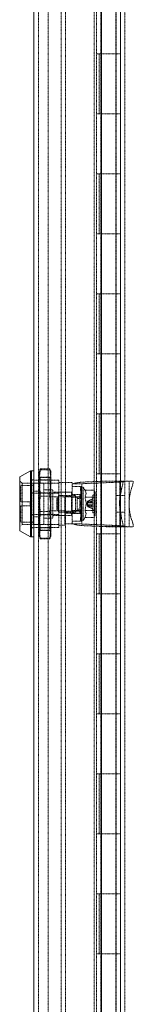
# Model space of a CAD drawing. Header units: inches. Extents: x 1390 to 5322, y 201 to 2979.
# Tile 64 of 85: x 4670 to 4717, y 1500 to 1917. Entities that reach past the tile are written whole.
import ezdxf

# ---------------------------------------------------------------- set-up
doc = ezdxf.new("R2010")
doc.units = ezdxf.units.IN
doc.header["$MEASUREMENT"] = 0
doc.linetypes.add('HIDDEN', pattern=[0.2, 0.1, -0.1])

msp = doc.modelspace()

# ---------------------------------------------------------------- linework, layer by layer
at = {"color": 7, "linetype": 'Continuous', "lineweight": 15}
for p, q in [((4712.03, 782.29), (4712.03, 2781.25)), ((4704.11, 896.64), (4704.11, 2756.06)), ((4675.53, 898.17), (4675.53, 2754.54)), ((4674.03, 1726.05), (4669.53, 1723.46)), ((4674.53, 1726.05), (4674.03, 1726.05)), ((4674.03, 1698.05), (4674.03, 1726.05)), ((4675.53, 1726.05), (4674.53, 1726.05)), ((4674.53, 1698.05), (4674.53, 1726.05)), ((4669.53, 1700.65), (4669.53, 1723.46)), ((4669.53, 1700.65), (4674.03, 1698.05)), ((4674.03, 1698.05), (4674.53, 1698.05)), ((4674.53, 1698.05), (4675.53, 1698.05))]:
    msp.add_line(p, q, dxfattribs=at)
at = {"color": 7, "linetype": 'HIDDEN', "lineweight": 0}
for p, q in [((4713.93, 782.29), (4713.93, 2781.25)), ((4677.43, 898.17), (4677.43, 2754.54)), ((4686.95, 2734.4), (4686.95, 918.3)), ((4688.85, 2734.4), (4688.85, 918.3)), ((4700.93, 934.18), (4700.93, 2718.53)), ((4681.55, 937.35), (4681.55, 2715.35)), ((4710.25, 937.35), (4710.25, 2715.35)), ((4701.87, 1927.95), (4701.87, 1902.55)), ((4703.78, 1927.95), (4703.78, 1902.55)), ((4710.13, 1902.55), (4710.13, 1927.95)), ((4701.87, 1902.55), (4706.95, 1902.55)), ((4701.87, 1902.55), (4701.87, 1877.15)), ((4703.09, 1877.15), (4703.09, 1902.55)), ((4703.78, 1902.55), (4703.78, 1877.15)), ((4706.95, 1902.55), (4710.25, 1902.55)), ((4710.13, 1877.15), (4710.13, 1902.55)), ((4710.25, 1902.55), (4712.03, 1902.55)), ((4706.95, 1877.15), (4701.87, 1877.15)), ((4701.87, 1877.15), (4701.87, 1851.75)), ((4703.78, 1877.15), (4703.78, 1851.75)), ((4710.25, 1877.15), (4706.95, 1877.15)), ((4710.13, 1851.75), (4710.13, 1877.15)), ((4710.25, 1877.15), (4712.03, 1877.15)), ((4701.87, 1851.75), (4706.95, 1851.75)), ((4701.87, 1851.75), (4701.87, 1826.35)), ((4703.09, 1826.35), (4703.09, 1851.75)), ((4703.78, 1851.75), (4703.78, 1826.35)), ((4706.95, 1851.75), (4710.25, 1851.75)), ((4710.13, 1826.35), (4710.13, 1851.75)), ((4710.25, 1851.75), (4712.03, 1851.75)), ((4706.95, 1826.35), (4701.87, 1826.35)), ((4701.87, 1826.35), (4701.87, 1800.95)), ((4703.78, 1826.35), (4703.78, 1800.95)), ((4710.25, 1826.35), (4706.95, 1826.35)), ((4710.13, 1800.95), (4710.13, 1826.35)), ((4710.25, 1826.35), (4712.03, 1826.35)), ((4701.87, 1800.95), (4706.95, 1800.95)), ((4701.87, 1800.95), (4701.87, 1775.55)), ((4703.09, 1775.55), (4703.09, 1800.95)), ((4703.78, 1800.95), (4703.78, 1775.55)), ((4706.95, 1800.95), (4710.25, 1800.95)), ((4710.13, 1775.55), (4710.13, 1800.95)), ((4710.25, 1800.95), (4712.03, 1800.95)), ((4706.95, 1775.55), (4701.87, 1775.55)), ((4701.87, 1775.55), (4701.87, 1750.15)), ((4703.78, 1775.55), (4703.78, 1750.15)), ((4710.25, 1775.55), (4706.95, 1775.55)), ((4710.13, 1750.15), (4710.13, 1775.55)), ((4710.25, 1775.55), (4712.03, 1775.55)), ((4701.87, 1750.15), (4706.95, 1750.15)), ((4701.87, 1750.15), (4701.87, 1724.75)), ((4703.09, 1724.75), (4703.09, 1750.15)), ((4703.78, 1750.15), (4703.78, 1724.75)), ((4706.95, 1750.15), (4710.25, 1750.15)), ((4710.13, 1724.75), (4710.13, 1750.15)), ((4710.25, 1750.15), (4712.03, 1750.15)), ((4677.71, 1725.09), (4678.16, 1726.89)), ((4678.16, 1726.51), (4677.71, 1721.6)), ((4677.84, 1726.06), (4677.71, 1725.55)), ((4678.16, 1726.51), (4678.16, 1726.89)), ((4678.16, 1726.89), (4682.25, 1726.89)), ((4682.25, 1726.51), (4678.16, 1726.51)), ((4682.25, 1726.89), (4682.25, 1726.51)), ((4682.25, 1726.89), (4682.71, 1725.09)), ((4682.71, 1725.55), (4682.57, 1726.06)), ((4670.53, 1720.8), (4669.53, 1721.8)), ((4675.53, 1722.15), (4674.53, 1722.15)), ((4686.03, 1722.05), (4674.53, 1722.05)), ((4677.43, 1722.11), (4675.53, 1722.11)), ((4677.71, 1721.6), (4677.71, 1725.55)), ((4682.71, 1723.15), (4677.71, 1723.15)), ((4677.71, 1715.55), (4678.16, 1722.26)), ((4677.71, 1708.56), (4677.71, 1721.6)), ((4677.71, 1721.6), (4678.16, 1716.68)), ((4678.16, 1723.29), (4678.16, 1722.26)), ((4682.25, 1723.29), (4678.16, 1723.29)), ((4678.16, 1722.26), (4682.25, 1722.26)), ((4682.25, 1722.26), (4682.25, 1723.29)), ((4682.25, 1722.26), (4682.71, 1715.55)), ((4682.25, 1716.68), (4682.71, 1721.6)), ((4682.71, 1725.55), (4682.71, 1721.6)), ((4682.71, 1721.6), (4682.71, 1708.56)), ((4686.03, 1716.64), (4686.03, 1722.05)), ((4705.89, 1721.68), (4696.92, 1721.29)), ((4706.95, 1724.75), (4701.87, 1724.75)), ((4701.87, 1724.75), (4701.87, 1699.35)), ((4703.78, 1724.75), (4703.78, 1699.35)), ((4709.51, 1721.68), (4705.89, 1721.68)), ((4710.25, 1724.75), (4706.95, 1724.75)), ((4711.73, 1721.68), (4709.51, 1721.68)), ((4710.13, 1699.35), (4710.13, 1724.75)), ((4710.25, 1724.75), (4712.03, 1724.75)), ((4711.73, 1721.68), (4711.73, 1702.38)), ((4713.17, 1721.68), (4711.73, 1721.68)), ((4717.45, 1721.68), (4713.17, 1721.68)), ((4715.73, 1702.38), (4715.73, 1721.68)), ((4669.97, 1719.85), (4669.97, 1712.95)), ((4675.17, 1719.85), (4669.97, 1719.85)), ((4670.53, 1703.3), (4670.53, 1720.8)), ((4686.03, 1720.8), (4670.53, 1720.8)), ((4675.17, 1720.8), (4675.17, 1703.3)), ((4679.67, 1720.8), (4675.17, 1720.8)), ((4677.43, 1717.48), (4675.53, 1717.48)), ((4679.67, 1720.8), (4679.67, 1703.3)), ((4683.57, 1718.05), (4679.67, 1718.05)), ((4683.57, 1718.05), (4683.57, 1712.05)), ((4691.73, 1721.05), (4686.03, 1721.05)), ((4691.73, 1721.05), (4691.73, 1720.19)), ((4691.73, 1720.53), (4695.73, 1720.53)), ((4691.73, 1703.87), (4691.73, 1720.19)), ((4691.73, 1719.33), (4695.73, 1719.33)), ((4695.18, 1719.15), (4695.77, 1719.15)), ((4695.18, 1719.15), (4695.44, 1716.05)), ((4695.18, 1718.2), (4695.77, 1718.2)), ((4695.18, 1718.2), (4695.44, 1715.52)), ((4695.73, 1720.53), (4695.73, 1703.54)), ((4695.77, 1716.05), (4695.77, 1719.15)), ((4696.27, 1719.15), (4695.77, 1719.15)), ((4695.77, 1715.52), (4695.77, 1718.2)), ((4695.95, 1720.58), (4710.54, 1721.21)), ((4696.27, 1718.2), (4696.27, 1719.15)), ((4697.09, 1717.83), (4696.27, 1719.15)), ((4696.27, 1704.95), (4696.27, 1718.2)), ((4697.09, 1717.83), (4700.9, 1717.83)), ((4701.37, 1717.01), (4700.9, 1717.83)), ((4712.57, 1718.68), (4712.03, 1715.66)), ((4674.53, 1716.66), (4675.53, 1716.66)), ((4674.53, 1716.64), (4686.03, 1716.64)), ((4678.16, 1708.83), (4677.71, 1715.55)), ((4678.16, 1715.27), (4677.71, 1708.56)), ((4678.16, 1715.27), (4678.16, 1716.68)), ((4678.16, 1716.68), (4682.25, 1716.68)), ((4682.25, 1715.27), (4678.16, 1715.27)), ((4682.25, 1716.68), (4682.25, 1715.27)), ((4688.57, 1715.05), (4682.47, 1715.05)), ((4691.37, 1716.95), (4683.57, 1716.95)), ((4685.68, 1715.05), (4685.18, 1714.55)), ((4685.18, 1714.55), (4685.18, 1709.55)), ((4685.68, 1715.05), (4685.68, 1709.05)), ((4688.57, 1715.05), (4685.68, 1715.05)), ((4685.91, 1715.62), (4693.04, 1715.62)), ((4685.91, 1708.48), (4685.91, 1715.62)), ((4691.73, 1717.05), (4686.03, 1717.05)), ((4686.03, 1707.47), (4686.03, 1716.64)), ((4688.53, 1715.15), (4691.73, 1715.15)), ((4688.53, 1703.05), (4688.53, 1715.15)), ((4688.73, 1714.98), (4688.73, 1708.98)), ((4691.73, 1714.98), (4688.73, 1714.98)), ((4691.37, 1716.03), (4691.37, 1716.95)), ((4691.37, 1716.03), (4691.73, 1716.03)), ((4694.97, 1714.92), (4691.37, 1714.92)), ((4691.37, 1712.05), (4691.37, 1714.92)), ((4695.73, 1716.03), (4691.73, 1716.03)), ((4695.73, 1714.98), (4691.73, 1714.98)), ((4693.77, 1715.05), (4691.89, 1715.05)), ((4694.97, 1715.05), (4691.89, 1715.05)), ((4693.04, 1715.62), (4693.04, 1708.48)), ((4693.77, 1709.05), (4693.77, 1715.05)), ((4695.27, 1714.35), (4693.77, 1714.35)), ((4694.97, 1714.92), (4694.97, 1716.03)), ((4694.97, 1714.92), (4694.97, 1709.19)), ((4695.18, 1715.6), (4695.77, 1715.6)), ((4695.18, 1715.6), (4695.44, 1714.05)), ((4695.77, 1716.05), (4695.44, 1716.05)), ((4695.77, 1715.52), (4695.44, 1715.52)), ((4695.77, 1714.05), (4695.44, 1714.05)), ((4695.77, 1715.52), (4695.77, 1716.05)), ((4695.77, 1714.05), (4695.77, 1715.6)), ((4695.77, 1714.05), (4695.77, 1715.52)), ((4695.77, 1712.05), (4695.77, 1714.05)), ((4697.09, 1714.94), (4700.9, 1714.94)), ((4700.37, 1713.38), (4698.02, 1712.75)), ((4700.37, 1713.38), (4698.02, 1712.75)), ((4700.37, 1714.2), (4698.18, 1713.13)), ((4700.37, 1714.16), (4698.18, 1713.07)), ((4700.37, 1712.05), (4700.37, 1715.8)), ((4701.37, 1715.8), (4700.37, 1715.8)), ((4701.37, 1717.01), (4701.37, 1709.58)), ((4712.03, 1715.62), (4710.25, 1715.62)), ((4713.93, 1715.62), (4712.03, 1715.62)), ((4673.97, 1712.95), (4669.97, 1712.95)), ((4669.97, 1711.15), (4669.97, 1704.25)), ((4669.97, 1711.15), (4673.97, 1711.15)), ((4673.97, 1712.95), (4673.97, 1711.15)), ((4682.47, 1712.05), (4682.47, 1709.05)), ((4683.57, 1712.05), (4683.57, 1706.05)), ((4685.18, 1709.55), (4685.68, 1709.05)), ((4691.37, 1709.19), (4691.37, 1712.05)), ((4691.37, 1709.19), (4694.97, 1709.19)), ((4693.77, 1709.75), (4695.27, 1709.75)), ((4694.97, 1708.08), (4694.97, 1709.19)), ((4695.18, 1712.05), (4695.77, 1712.05)), ((4695.18, 1708.5), (4695.44, 1710.05)), ((4695.77, 1710.05), (4695.44, 1710.05)), ((4695.77, 1710.05), (4695.77, 1712.05)), ((4695.77, 1712.05), (4695.77, 1712.05)), ((4695.77, 1710.05), (4695.77, 1708.5)), ((4695.77, 1708.59), (4695.77, 1710.05)), ((4697.09, 1709.17), (4700.9, 1709.17)), ((4698.19, 1713.15), (4697.61, 1712.05)), ((4697.61, 1712.05), (4698.19, 1710.96)), ((4700.37, 1712.76), (4697.95, 1712.51)), ((4698.02, 1712.75), (4697.95, 1712.51)), ((4697.95, 1712.51), (4698.02, 1712.75)), ((4698.02, 1712.4), (4697.95, 1712.51)), ((4697.95, 1711.6), (4698.02, 1711.7)), ((4698.02, 1711.35), (4697.95, 1711.6)), ((4697.95, 1711.6), (4698.02, 1711.35)), ((4700.37, 1711.34), (4697.95, 1711.6)), ((4698.18, 1713.07), (4698.02, 1712.75)), ((4698.02, 1712.75), (4698.18, 1713.07)), ((4698.02, 1712.4), (4699.25, 1712.44)), ((4698.02, 1712.4), (4699.25, 1712.44)), ((4698.02, 1712.4), (4698.18, 1712.4)), ((4699.25, 1711.67), (4698.02, 1711.7)), ((4698.18, 1711.7), (4698.02, 1711.7)), ((4699.25, 1711.67), (4698.02, 1711.7)), ((4698.19, 1711.02), (4698.02, 1711.35)), ((4698.02, 1711.35), (4698.18, 1711.03)), ((4700.37, 1710.72), (4698.02, 1711.35)), ((4700.37, 1710.72), (4698.02, 1711.35)), ((4698.16, 1710.98), (4700.37, 1709.91)), ((4698.18, 1713.07), (4698.18, 1713.13)), ((4699.25, 1712.43), (4698.18, 1712.4)), ((4698.18, 1712.4), (4698.18, 1711.7)), ((4698.18, 1711.7), (4699.25, 1711.68)), ((4698.18, 1711.03), (4698.19, 1711.02)), ((4700.37, 1709.94), (4698.18, 1711.03)), ((4699.25, 1712.43), (4698.19, 1712.4)), ((4700.37, 1709.94), (4698.19, 1711.02)), ((4699.25, 1712.44), (4700.37, 1712.47)), ((4700.37, 1712.46), (4699.25, 1712.43)), ((4699.25, 1711.68), (4700.37, 1711.65)), ((4700.37, 1711.63), (4699.25, 1711.67)), ((4700.37, 1711.65), (4700.37, 1712.46)), ((4700.37, 1708.3), (4700.37, 1712.05)), ((4701.37, 1709.58), (4701.37, 1707.1)), ((4686.03, 1707.47), (4674.53, 1707.47)), ((4675.53, 1707.45), (4674.53, 1707.45)), ((4677.43, 1706.62), (4675.53, 1706.62)), ((4677.71, 1708.56), (4678.16, 1701.84)), ((4677.71, 1699.01), (4677.71, 1708.56)), ((4677.71, 1702.51), (4678.16, 1707.42)), ((4682.25, 1708.83), (4678.16, 1708.83)), ((4678.16, 1708.83), (4678.16, 1707.42)), ((4678.16, 1707.42), (4682.25, 1707.42)), ((4679.67, 1706.05), (4683.57, 1706.05)), ((4682.25, 1707.42), (4682.25, 1708.83)), ((4682.25, 1701.84), (4682.71, 1708.56)), ((4682.25, 1707.42), (4682.71, 1702.51)), ((4682.47, 1709.05), (4688.57, 1709.05)), ((4682.71, 1708.56), (4682.71, 1699.01)), ((4683.57, 1707.15), (4691.37, 1707.15)), ((4685.68, 1709.05), (4688.57, 1709.05)), ((4693.04, 1708.48), (4685.91, 1708.48)), ((4686.03, 1702.05), (4686.03, 1707.47)), ((4688.53, 1707.05), (4686.03, 1707.05)), ((4688.53, 1708.13), (4691.73, 1708.13)), ((4691.73, 1708.98), (4688.73, 1708.98)), ((4694.97, 1708.08), (4691.37, 1708.08)), ((4691.37, 1707.15), (4691.37, 1708.08)), ((4691.73, 1708.98), (4695.73, 1708.98)), ((4695.73, 1707.93), (4691.73, 1707.93)), ((4691.89, 1709.05), (4693.77, 1709.05)), ((4691.89, 1709.05), (4694.97, 1709.05)), ((4695.18, 1705.9), (4695.44, 1708.59)), ((4695.18, 1708.5), (4695.77, 1708.5)), ((4695.18, 1704.95), (4695.44, 1708.05)), ((4695.18, 1705.9), (4695.77, 1705.9)), ((4695.18, 1704.95), (4695.77, 1704.95)), ((4695.77, 1708.59), (4695.44, 1708.59)), ((4695.77, 1708.05), (4695.44, 1708.05)), ((4695.77, 1708.59), (4695.77, 1705.9)), ((4695.77, 1708.05), (4695.77, 1708.59)), ((4695.77, 1708.05), (4695.77, 1704.95)), ((4695.77, 1704.95), (4696.27, 1704.95)), ((4696.27, 1704.95), (4697.09, 1706.28)), ((4697.09, 1706.28), (4700.9, 1706.28)), ((4700.37, 1708.3), (4701.37, 1708.3)), ((4700.9, 1706.28), (4701.37, 1707.1)), ((4712.03, 1708.48), (4710.25, 1708.48)), ((4712.03, 1708.98), (4712.57, 1705.38)), ((4713.93, 1708.48), (4712.03, 1708.48)), ((4669.53, 1702.3), (4670.53, 1703.3)), ((4669.97, 1704.25), (4675.17, 1704.25)), ((4670.53, 1703.3), (4686.03, 1703.3)), ((4674.53, 1702.05), (4686.03, 1702.05)), ((4675.53, 1701.95), (4674.53, 1701.95)), ((4675.17, 1703.3), (4679.67, 1703.3)), ((4677.43, 1701.99), (4675.53, 1701.99)), ((4678.16, 1697.59), (4677.71, 1702.51)), ((4677.71, 1700.95), (4682.71, 1700.95)), ((4678.16, 1700.81), (4677.71, 1699.01)), ((4678.16, 1701.84), (4682.25, 1701.84)), ((4678.16, 1700.81), (4678.16, 1701.84)), ((4682.25, 1700.81), (4678.16, 1700.81)), ((4682.25, 1701.84), (4682.25, 1700.81)), ((4688.53, 1703.05), (4686.03, 1703.05)), ((4691.73, 1703.6), (4688.53, 1703.6)), ((4691.73, 1704.73), (4695.73, 1704.73)), ((4691.73, 1703.53), (4691.73, 1703.87)), ((4691.73, 1703.53), (4695.73, 1703.53)), ((4695.73, 1703.53), (4695.73, 1703.54)), ((4695.95, 1703.5), (4710.54, 1702.87)), ((4696.92, 1702.79), (4705.91, 1702.41)), ((4705.91, 1702.41), (4705.91, 1702.38)), ((4714.57, 1702.41), (4705.91, 1702.41)), ((4709.51, 1702.38), (4705.91, 1702.38)), ((4711.73, 1702.38), (4709.51, 1702.38)), ((4713.17, 1702.38), (4711.73, 1702.38)), ((4717.45, 1702.38), (4713.17, 1702.38)), ((4714.57, 1702.38), (4714.57, 1702.41)), ((4677.71, 1699.01), (4678.16, 1697.21)), ((4677.71, 1698.55), (4677.71, 1699.01)), ((4677.71, 1698.55), (4677.84, 1698.05)), ((4678.16, 1697.59), (4678.16, 1697.21)), ((4682.25, 1697.59), (4678.16, 1697.59)), ((4678.16, 1697.21), (4682.25, 1697.21)), ((4682.25, 1697.21), (4682.71, 1699.01)), ((4682.25, 1697.21), (4682.25, 1697.59)), ((4682.57, 1698.05), (4682.71, 1698.55)), ((4682.71, 1699.01), (4682.71, 1698.55)), ((4701.87, 1699.35), (4706.95, 1699.35)), ((4701.87, 1699.35), (4701.87, 1673.95)), ((4703.09, 1673.95), (4703.09, 1699.35)), ((4703.78, 1699.35), (4703.78, 1673.95)), ((4706.95, 1699.35), (4710.25, 1699.35)), ((4710.13, 1673.95), (4710.13, 1699.35)), ((4710.25, 1699.35), (4712.03, 1699.35)), ((4706.95, 1673.95), (4701.87, 1673.95)), ((4701.87, 1673.95), (4701.87, 1648.55)), ((4703.78, 1673.95), (4703.78, 1648.55)), ((4710.25, 1673.95), (4706.95, 1673.95)), ((4710.13, 1648.55), (4710.13, 1673.95)), ((4710.25, 1673.95), (4712.03, 1673.95)), ((4701.87, 1648.55), (4706.95, 1648.55)), ((4701.87, 1648.55), (4701.87, 1623.15)), ((4703.09, 1623.15), (4703.09, 1648.55)), ((4703.78, 1648.55), (4703.78, 1623.15)), ((4706.95, 1648.55), (4710.25, 1648.55)), ((4710.13, 1623.15), (4710.13, 1648.55)), ((4710.25, 1648.55), (4712.03, 1648.55)), ((4706.95, 1623.15), (4701.87, 1623.15)), ((4701.87, 1623.15), (4701.87, 1597.75)), ((4703.78, 1623.15), (4703.78, 1597.75)), ((4710.25, 1623.15), (4706.95, 1623.15)), ((4710.13, 1597.75), (4710.13, 1623.15)), ((4710.25, 1623.15), (4712.03, 1623.15)), ((4701.87, 1597.75), (4706.95, 1597.75)), ((4701.87, 1597.75), (4701.87, 1572.35)), ((4703.09, 1572.35), (4703.09, 1597.75)), ((4703.78, 1597.75), (4703.78, 1572.35)), ((4706.95, 1597.75), (4710.25, 1597.75)), ((4710.13, 1572.35), (4710.13, 1597.75)), ((4710.25, 1597.75), (4712.03, 1597.75)), ((4706.95, 1572.35), (4701.87, 1572.35)), ((4701.87, 1572.35), (4701.87, 1546.95)), ((4703.78, 1572.35), (4703.78, 1546.95)), ((4710.25, 1572.35), (4706.95, 1572.35)), ((4710.13, 1546.95), (4710.13, 1572.35)), ((4710.25, 1572.35), (4712.03, 1572.35)), ((4701.87, 1546.95), (4706.95, 1546.95)), ((4701.87, 1546.95), (4701.87, 1521.55)), ((4703.09, 1521.55), (4703.09, 1546.95)), ((4703.78, 1546.95), (4703.78, 1521.55)), ((4706.95, 1546.95), (4710.25, 1546.95)), ((4710.13, 1521.55), (4710.13, 1546.95)), ((4710.25, 1546.95), (4712.03, 1546.95)), ((4706.95, 1521.55), (4701.87, 1521.55)), ((4701.87, 1521.55), (4701.87, 1496.15)), ((4703.78, 1521.55), (4703.78, 1496.15)), ((4710.25, 1521.55), (4706.95, 1521.55)), ((4710.13, 1496.15), (4710.13, 1521.55)), ((4710.25, 1521.55), (4712.03, 1521.55))]:
    msp.add_line(p, q, dxfattribs=at)
at = {"color": 7, "linetype": 'HIDDEN', "lineweight": 0, "flags": 128}
for points in [[(4682.71, 1721.6), (4682.7, 1722.26), (4682.25, 1726.51)], [(4697.09, 1714.94), (4697.57, 1716.5), (4697.09, 1717.83)], [(4700.9, 1714.94), (4701.34, 1716.49), (4700.9, 1717.83)], [(4682.71, 1715.55), (4682.7, 1714.64), (4682.25, 1708.83)], [(4682.71, 1708.56), (4682.7, 1709.46), (4682.25, 1715.27)], [(4697.09, 1709.17), (4697.57, 1712.29), (4697.09, 1714.94)], [(4700.9, 1709.17), (4701.34, 1712.26), (4700.9, 1714.94)], [(4697.09, 1706.28), (4697.57, 1707.84), (4697.09, 1709.17)], [(4700.9, 1706.28), (4701.34, 1707.83), (4700.9, 1709.17)], [(4682.71, 1702.51), (4682.7, 1701.84), (4682.25, 1697.59)], [(4682.71, 1699.01), (4682.7, 1699.26), (4682.25, 1700.81)], [(4691.73, 1703.87), (4692.14, 1703.5), (4693.17, 1703.19), (4694.77, 1702.95), (4696.92, 1702.79)]]:
    msp.add_lwpolyline(points, dxfattribs=at)
at = {"color": 7, "linetype": 'HIDDEN', "lineweight": 0}
for centre, radius, start, end in [((4703.06, 1722.15), 10.12, 339.9538, 357.3384), ((4708.95, 1722.15), 8.51, 335.9436, 356.8337), ((4738.43, 1712.03), 22.7, 162.963, 197.0355), ((4695.27, 1714.85), 0.5, 270, 360), ((4695.27, 1709.25), 0.5, 0, 90), ((4705.75, 1702.45), 7.42, 359.4727, 23.2599), ((4711.03, 1702.41), 6.42, 359.7055, 27.5251)]:
    msp.add_arc(centre, radius, start, end, dxfattribs=at)
at = {"color": 7, "linetype": 'Continuous', "lineweight": 15}
msp.add_arc((4728.16, 1712.32), 16.48, 168.297, 191.703, dxfattribs=at)
at = {"color": 7, "linetype": 'HIDDEN', "lineweight": 0}
for centre, major_axis, ratio, start_param, end_param in [((4708.73, 1722.3), (7, 0), 0.162069, 4.974188, 5.698035), ((4698.73, 1720.19), (7, 0), 0.162069, 1.832596, 3.141593), ((4695.77, 1712.05), (0, 7.1), 0.166794, 0.00006, 0.523644), ((4695.77, 1712.05), (-0.6, 7.1), 0.143564, 5.747409, 6.270992), ((4695.77, 1712.05), (0.61, 7.1), 0.143294, 0.53585, 1.059433), ((4695.77, 1712.05), (-1.03, 7.1), 0.081905, 5.224102, 5.747685), ((4696.03, 1720.53), (0.3, 0), 0.162069, 1.832596, 3.141593), ((4695.77, 1712.05), (-1.18, 7.1), 0.000254, 4.712362, 5.235945), ((4695.77, 1712.05), (1.03, 7.1), 0.081457, 1.05907, 1.582653), ((4695.77, 1712.05), (0, 4), 0.166794, 0.000041, 0.523644), ((4695.77, 1712.05), (-0.34, 4), 0.143564, 5.74739, 6.270992), ((4695.77, 1712.05), (0.34, 4), 0.143294, 0.53583, 1.059433), ((4695.77, 1712.05), (-0.58, 4), 0.081905, 5.224082, 5.747685), ((4695.77, 1712.05), (0.58, 4), 0.081457, 1.05905, 1.582653), ((4695.77, 1712.05), (-0.67, 4), 0.000254, 4.712343, 5.235945), ((4695.77, 1712.05), (1.18, 7.1), 0.000254, 4.188832, 4.712416), ((4695.77, 1712.05), (-1.03, 7.1), 0.081457, 1.55894, 2.082523), ((4695.77, 1712.05), (0.67, 4), 0.000254, 4.188833, 4.712435), ((4695.77, 1712.05), (-0.58, 4), 0.081457, 1.55894, 2.082542), ((4695.77, 1712.05), (0.58, 4), 0.081905, 3.677093, 4.200695), ((4695.77, 1712.05), (-0.34, 4), 0.143294, 2.08216, 2.605763), ((4695.77, 1712.05), (-0.61, 7.1), 0.143294, 2.08216, 2.605743), ((4695.77, 1712.05), (1.03, 7.1), 0.081905, 3.677093, 4.200676), ((4695.77, 1712.05), (0, 7.1), 0.166794, 2.617949, 3.141532), ((4695.77, 1712.05), (0.6, 7.1), 0.143564, 3.153785, 3.677369), ((4695.77, 1712.05), (0.34, 4), 0.143564, 3.153786, 3.677388), ((4695.77, 1712.05), (0, 4), 0.166794, 2.617949, 3.141552), ((4696.03, 1703.54), (0.3, 0), 0.16, 3.141593, 4.45059), ((4708.73, 1701.79), (7, 0), 0.16, 0.584346, 1.308997)]:
    msp.add_ellipse(centre, major_axis=major_axis, ratio=ratio, start_param=start_param, end_param=end_param, dxfattribs=at)

doc.saveas('drawing.dxf')
